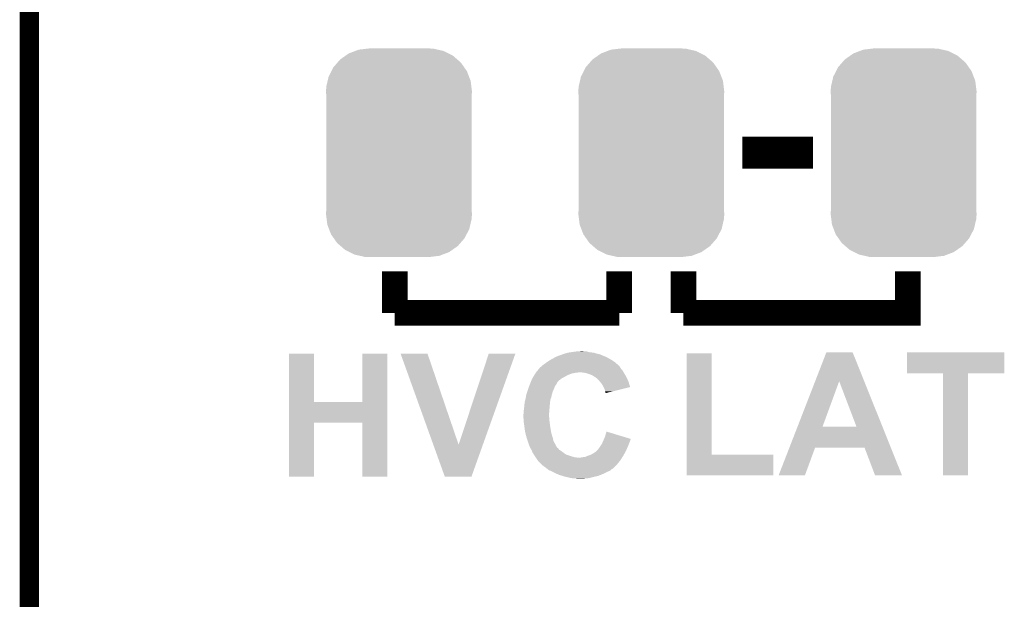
# Model space of a CAD drawing. Extents: x -1.3 to 24.2, y -3.9 to 39.2.
# Tile 28 of 42: x -1.3 to 6.5, y 19.6 to 24.2. Entities that reach past the tile are written whole.
import ezdxf

# ---------------------------------------------------------------- set-up
doc = ezdxf.new("R2010")
doc.units = 0
doc.layers.get('0').update_dxf_attribs({"linetype": 'CONTINUOUS'})
for name, color, linetype in [('DAC_20_CLICK_V100_GKO', 5, 'CONTINUOUS'), ('DAC_20_CLICK_V100_GTO', 14, 'CONTINUOUS'), ('DAC_20_CLICK_V100_GTS', 12, 'CONTINUOUS')]:
    doc.layers.add(name, color=color, linetype=linetype)

# ---------------------------------------------------------------- blocks, each defined once
blk = doc.blocks.new('CUSTOM_55')
for points in [[(-0.423346, 0.769256), (-0.397192, 0.787482), (0.427696, 0.769256), (0.391686, 0.787482)], [(-0.397192, 0.787482), (-0.346778, 0.80667), (0.391686, 0.787482), (0.353772, 0.80667)], [(-0.346778, 0.80667), (-0.319758, 0.816954), (0.353772, 0.80667), (0.308544, 0.816954)], [(-0.319758, 0.816954), (-0.25199, 0.82504), (0.308544, 0.816954), (0.27298, 0.82504)], [(-0.25199, 0.82504), (-0.23749, 0.82677), (0.27298, 0.82504), (0.23749, 0.82677)], [(-0.519626, 0.67767), (-0.48704, 0.715032), (0.516586, 0.67767), (0.49034, 0.715032)], [(-0.48704, 0.715032), (-0.465166, 0.74011), (0.49034, 0.715032), (0.461368, 0.74011)], [(-0.465166, 0.74011), (-0.423346, 0.769256), (0.461368, 0.74011), (0.427696, 0.769256)], [(-0.557316, 0.603886), (-0.535174, 0.647234), (0.55465, 0.603886), (0.537964, 0.647234)], [(-0.535174, 0.647234), (-0.519626, 0.67767), (0.537964, 0.647234), (0.516586, 0.67767)], [(-0.575988, 0.523164), (-0.565176, 0.569912), (0.573482, 0.523164), (0.567726, 0.569912)], [(-0.565176, 0.569912), (-0.557316, 0.603886), (0.567726, 0.569912), (0.55465, 0.603886)], [(-0.57785, 0.48768), (-0.575988, 0.523164), (0.57785, 0.48768), (0.573482, 0.523164)], [(-0.57658, 0.458364), (-0.57785, 0.48768), (0.57658, 0.458364), (0.57785, 0.48768)], [(-0.57658, 0.45836), (-0.57658, 0.458364), (0.57658, 0.45836), (0.57658, 0.458364)], [(-0.57658, -0.45836), (-0.57658, 0.45836), (0.57658, -0.45836), (0.57658, 0.45836)], [(-0.57785, -0.48768), (-0.576582, -0.458364), (0.57785, -0.48768), (0.57658, -0.458364)], [(-0.576582, -0.458364), (-0.57658, -0.45836), (0.57658, -0.458364), (0.57658, -0.45836)], [(-0.57348, -0.523164), (-0.57785, -0.48768), (0.575988, -0.523164), (0.57785, -0.48768)], [(-0.567726, -0.569912), (-0.57348, -0.523164), (0.565174, -0.569912), (0.575988, -0.523164)], [(-0.554648, -0.603886), (-0.567726, -0.569912), (0.557316, -0.603886), (0.565174, -0.569912)], [(-0.537964, -0.647234), (-0.554648, -0.603886), (0.535172, -0.647234), (0.557316, -0.603886)], [(-0.516584, -0.67767), (-0.537964, -0.647234), (0.519626, -0.67767), (0.535172, -0.647234)], [(-0.49034, -0.715032), (-0.516584, -0.67767), (0.487038, -0.715032), (0.519626, -0.67767)], [(-0.461366, -0.74011), (-0.49034, -0.715032), (0.465166, -0.74011), (0.487038, -0.715032)], [(-0.427696, -0.769256), (-0.461366, -0.74011), (0.423344, -0.769256), (0.465166, -0.74011)], [(-0.391684, -0.787482), (-0.427696, -0.769256), (0.397192, -0.787482), (0.423344, -0.769256)], [(-0.353772, -0.80667), (-0.391684, -0.787482), (0.346776, -0.80667), (0.397192, -0.787482)], [(-0.308542, -0.816954), (-0.353772, -0.80667), (0.319758, -0.816954), (0.346776, -0.80667)], [(-0.27298, -0.82504), (-0.308542, -0.816954), (0.251988, -0.82504), (0.319758, -0.816954)], [(-0.23749, -0.82677), (-0.27298, -0.82504), (0.23749, -0.82677), (0.251988, -0.82504)]]:
    blk.add_solid(points)

msp = doc.modelspace()

# ---------------------------------------------------------------- linework, layer by layer
at = {"layer": 'DAC_20_CLICK_V100_GKO', "const_width": 0.1524}
msp.add_lwpolyline([(-1.27, -3.81), (-1.27, 36.83)], dxfattribs=at)
at = {"layer": 'DAC_20_CLICK_V100_GTO'}
for points, const_width in [([(4.37896, 23.114), (4.93776, 23.114)], 0.254), ([(1.6256, 21.844), (1.6256, 22.1742)], 0.2032), ([(3.4036, 21.844), (3.4036, 22.1742)], 0.2032), ([(3.9116, 21.844), (3.9116, 22.1742)], 0.2032), ([(3.9116, 21.844), (5.6896, 21.844), (5.6896, 22.1742)], 0.2032), ([(1.6256, 21.844), (3.4036, 21.844)], 0.2032)]:
    msp.add_lwpolyline(points, dxfattribs=dict(at, const_width=const_width))
for points in [[(2.969894, 21.52142), (2.994652, 21.529038), (3.225802, 21.52142), (3.202942, 21.529038)], [(2.994652, 21.529038), (2.99466, 21.52904), (3.202942, 21.529038), (3.202928, 21.52904)], [(2.99466, 21.52904), (3.02768, 21.53412), (3.202928, 21.52904), (3.162302, 21.53412)], [(3.02768, 21.53412), (3.063226, 21.539198), (3.162302, 21.53412), (3.147062, 21.539198)], [(3.063226, 21.539198), (3.06324, 21.5392), (3.147062, 21.539198), (3.129282, 21.5392)], [(3.06324, 21.5392), (3.101338, 21.54174), (3.129282, 21.5392), (3.116582, 21.54174)], [(4.95573, 21.302922), (5.044452, 21.531562), (5.344412, 21.302922), (5.252724, 21.531562)], [(5.044452, 21.531562), (5.04446, 21.53158), (5.252724, 21.531562), (5.04446, 21.53158)], [(5.68198, 21.366506), (5.682004, 21.531554), (6.454114, 21.366506), (6.45414, 21.531554)], [(5.682004, 21.531554), (5.682006, 21.53158), (6.45414, 21.531554), (5.682006, 21.53158)], [(0.787414, 21.13788), (0.787424, 21.521394), (0.985546, 21.13788), (0.98552, 21.521394)], [(0.787424, 21.521394), (0.787426, 21.52142), (0.98552, 21.521394), (0.787426, 21.52142)], [(1.36906, 21.137906), (1.369084, 21.521394), (1.567168, 21.137906), (1.56718, 21.521394)], [(1.369084, 21.521394), (1.369086, 21.52142), (1.56718, 21.521394), (1.369086, 21.52142)], [(1.671354, 21.5214), (1.671348, 21.521414), (1.884684, 21.5214), (1.671348, 21.521414)], [(1.930542, 20.800134), (1.671354, 21.5214), (2.131084, 20.800134), (1.884684, 21.5214)], [(2.131084, 20.800134), (2.369828, 21.521388), (2.32329, 20.800134), (2.58063, 21.521388)], [(2.369828, 21.521388), (2.36984, 21.52142), (2.58063, 21.521388), (2.36984, 21.52142)], [(2.82194, 21.44776), (2.829052, 21.45284), (3.376388, 21.44776), (3.370582, 21.45284)], [(2.829052, 21.45284), (2.83972, 21.46046), (3.370582, 21.45284), (3.359698, 21.46046)], [(2.83972, 21.46046), (2.855978, 21.47062), (3.359698, 21.46046), (3.345182, 21.47062)], [(2.855978, 21.47062), (2.86004, 21.473158), (3.345182, 21.47062), (3.340614, 21.473158)], [(2.86004, 21.473158), (2.90119, 21.49602), (3.340614, 21.473158), (3.299462, 21.49602)], [(2.90119, 21.49602), (2.905762, 21.49856), (3.299462, 21.49602), (3.293112, 21.49856)], [(2.905762, 21.49856), (2.926716, 21.50618), (3.293112, 21.49856), (3.27406, 21.50618)], [(2.926716, 21.50618), (2.954648, 21.516338), (3.27406, 21.50618), (3.251202, 21.516338)], [(2.954648, 21.516338), (2.96164, 21.51888), (3.251202, 21.516338), (3.238498, 21.51888)], [(2.96164, 21.51888), (2.969894, 21.52142), (3.238498, 21.51888), (3.225802, 21.52142)], [(3.937004, 20.72132), (3.937024, 21.523934), (4.135146, 20.72132), (4.13512, 21.523934)], [(3.937024, 21.523934), (3.937026, 21.52396), (4.13512, 21.523934), (3.937026, 21.52396)], [(2.74343, 21.37156), (2.745046, 21.374098), (3.073396, 21.37156), (3.081018, 21.374098)], [(2.745046, 21.3741), (2.748282, 21.379182), (3.438146, 21.3741), (3.435096, 21.379182)], [(2.745046, 21.374098), (2.745046, 21.3741), (3.081018, 21.374098), (3.091182, 21.3741)], [(2.748282, 21.379182), (2.75742, 21.389338), (3.435096, 21.379182), (3.429002, 21.389338)], [(2.75742, 21.389338), (2.77114, 21.404582), (3.429002, 21.389338), (3.41594, 21.404582)], [(2.77114, 21.404582), (2.771144, 21.407124), (3.41594, 21.404582), (3.41376, 21.407124)], [(2.771144, 21.407124), (2.771146, 21.407126), (3.41376, 21.407124), (3.41376, 21.407126)], [(2.771146, 21.407126), (2.77622, 21.4122), (3.41376, 21.407126), (3.411222, 21.4122)], [(2.77622, 21.4122), (2.783836, 21.417278), (3.411222, 21.4122), (3.40868, 21.417278)], [(2.783836, 21.417278), (2.783842, 21.417282), (3.40868, 21.417278), (3.408678, 21.417282)], [(2.783842, 21.417282), (2.791456, 21.424896), (3.408678, 21.417282), (3.403596, 21.424896)], [(2.791456, 21.424896), (2.793998, 21.427438), (3.403596, 21.424896), (3.398524, 21.427438)], [(2.793998, 21.427438), (2.794002, 21.427442), (3.398524, 21.427438), (3.39852, 21.427442)], [(2.794002, 21.427442), (2.800342, 21.432514), (3.39852, 21.427442), (3.393446, 21.432514)], [(2.800342, 21.432514), (2.803492, 21.435034), (3.393446, 21.432514), (3.39344, 21.435034)], [(2.803492, 21.435034), (2.803524, 21.43506), (3.39344, 21.435034), (3.390902, 21.43506)], [(2.803524, 21.43506), (2.8067, 21.4376), (3.390902, 21.43506), (3.388, 21.4376)], [(2.8067, 21.4376), (2.82194, 21.44776), (3.388, 21.4376), (3.376388, 21.44776)], [(3.11912, 21.37156), (3.091182, 21.3741), (3.43967, 21.37156), (3.438146, 21.3741)], [(2.701074, 21.292814), (2.702134, 21.295358), (2.913374, 21.292814), (2.91338, 21.295358)], [(2.702134, 21.295358), (2.707428, 21.308062), (2.91338, 21.295358), (2.926082, 21.308062)], [(2.707428, 21.308062), (2.712718, 21.32076), (2.926082, 21.308062), (2.94132, 21.32076)], [(2.712718, 21.32076), (2.71272, 21.320762), (2.94132, 21.32076), (2.941322, 21.320762)], [(2.71272, 21.320762), (2.718644, 21.330918), (2.941322, 21.320762), (2.956558, 21.330918)], [(2.718644, 21.330918), (2.72309, 21.33854), (2.956558, 21.330918), (2.9718, 21.33854)], [(2.72309, 21.33854), (2.7305, 21.35124), (2.9718, 21.33854), (2.99508, 21.35124)], [(2.7305, 21.35124), (2.732116, 21.35378), (2.99508, 21.35124), (2.999738, 21.35378)], [(2.732116, 21.35378), (2.73858, 21.363938), (2.999738, 21.35378), (3.02768, 21.363938)], [(2.73858, 21.363938), (2.741814, 21.36902), (3.02768, 21.363938), (3.05308, 21.36902)], [(2.741814, 21.36902), (2.74343, 21.37156), (3.05308, 21.36902), (3.063238, 21.37156)], [(3.144518, 21.36648), (3.11912, 21.37156), (3.442718, 21.36648), (3.43967, 21.37156)], [(3.15214, 21.36394), (3.144518, 21.36648), (3.44424, 21.36394), (3.442718, 21.36648)], [(3.16738, 21.35886), (3.15214, 21.36394), (3.447204, 21.35886), (3.44424, 21.36394)], [(3.187704, 21.35124), (3.16738, 21.35886), (3.451648, 21.35124), (3.447204, 21.35886)], [(3.202938, 21.341082), (3.187704, 21.35124), (3.457574, 21.341082), (3.451648, 21.35124)], [(3.213096, 21.336002), (3.202938, 21.341082), (3.460538, 21.336002), (3.457574, 21.341082)], [(3.215642, 21.333458), (3.213096, 21.336002), (3.46202, 21.333458), (3.460538, 21.336002)], [(3.220714, 21.328386), (3.215642, 21.333458), (3.464196, 21.328386), (3.46202, 21.333458)], [(3.223258, 21.32838), (3.220714, 21.328386), (3.464198, 21.32838), (3.464196, 21.328386)], [(3.241042, 21.3106), (3.223258, 21.32838), (3.47182, 21.3106), (3.464198, 21.32838)], [(3.252154, 21.2979), (3.241042, 21.3106), (3.477262, 21.2979), (3.47182, 21.3106)], [(3.25882, 21.29028), (3.252154, 21.2979), (3.479638, 21.29028), (3.477262, 21.2979)], [(4.815804, 20.942328), (4.95573, 21.302922), (5.01397, 20.942328), (5.146024, 21.302922)], [(5.283168, 20.9423), (5.146024, 21.302922), (5.489024, 20.9423), (5.344412, 21.302922)], [(5.968974, 21.36648), (5.68198, 21.366506), (6.454114, 21.36648), (6.454114, 21.366506)], [(5.968976, 21.366454), (5.968974, 21.36648), (6.16712, 21.366454), (6.454114, 21.36648)], [(5.969, 20.556246), (5.968976, 21.366454), (6.167094, 20.556246), (6.16712, 21.366454)], [(2.673774, 21.21662), (2.6797, 21.2344), (2.875278, 21.21662), (2.8829, 21.2344)], [(2.6797, 21.2344), (2.68732, 21.25726), (2.8829, 21.2344), (2.892044, 21.25726)], [(2.68732, 21.25726), (2.688296, 21.2598), (2.892044, 21.25726), (2.89306, 21.2598)], [(2.688296, 21.2598), (2.692202, 21.269956), (2.89306, 21.2598), (2.898138, 21.269956)], [(2.692202, 21.269956), (2.695136, 21.277582), (2.898138, 21.269956), (2.905756, 21.277582)], [(2.695136, 21.277582), (2.698064, 21.285198), (2.905756, 21.277582), (2.9083, 21.285198)], [(2.698064, 21.285198), (2.700018, 21.290276), (2.9083, 21.285198), (2.910838, 21.290276)], [(2.700018, 21.290276), (2.70002, 21.29028), (2.910838, 21.290276), (2.91084, 21.29028)], [(2.70002, 21.29028), (2.701074, 21.292814), (2.91084, 21.29028), (2.913374, 21.292814)], [(3.271518, 21.272496), (3.25882, 21.29028), (3.485182, 21.272496), (3.479638, 21.29028)], [(3.279144, 21.257254), (3.271518, 21.272496), (3.489932, 21.257254), (3.485182, 21.272496)], [(3.28168, 21.25218), (3.279144, 21.257254), (3.469622, 21.25218), (3.489932, 21.257254)], [(3.289298, 21.234402), (3.28168, 21.25218), (3.398464, 21.234402), (3.469622, 21.25218)], [(3.29184, 21.221702), (3.289298, 21.234402), (3.347632, 21.221702), (3.398464, 21.234402)], [(3.294378, 21.216624), (3.29184, 21.221702), (3.327306, 21.216624), (3.347632, 21.221702)], [(2.6543, 21.13534), (2.659378, 21.155658), (2.855468, 21.13534), (2.8575, 21.155658)], [(2.659378, 21.155658), (2.66192, 21.16582), (2.8575, 21.155658), (2.861308, 21.16582)], [(2.66192, 21.16582), (2.663612, 21.175978), (2.861308, 21.16582), (2.865118, 21.175978)], [(2.663612, 21.175978), (2.667002, 21.196302), (2.865118, 21.175978), (2.869634, 21.196302)], [(2.667002, 21.196302), (2.667848, 21.198842), (2.869634, 21.196302), (2.8702, 21.198842)], [(2.667848, 21.198842), (2.673774, 21.21662), (2.8702, 21.198842), (2.875278, 21.21662)], [(3.29438, 21.211566), (3.294378, 21.216624), (3.307062, 21.211566), (3.327306, 21.216624)], [(3.296894, 21.21154), (3.29438, 21.211566), (3.306958, 21.21154), (3.307062, 21.211566)], [(3.29692, 21.209032), (3.296894, 21.21154), (3.29692, 21.209032), (3.306958, 21.21154)], [(0.78741, 20.97532), (0.787414, 21.13788), (1.567164, 20.97532), (1.567168, 21.13788)], [(0.985546, 21.13788), (1.36906, 21.137906), (1.567168, 21.13788), (1.567168, 21.137906)], [(2.64668, 21.06676), (2.64922, 21.08708), (2.849456, 21.06676), (2.851148, 21.08708)], [(2.64668, 21.051522), (2.64668, 21.06676), (2.848186, 21.051522), (2.849456, 21.06676)], [(2.64922, 21.08708), (2.650912, 21.10232), (2.851148, 21.08708), (2.85242, 21.10232)], [(2.650912, 21.10232), (2.65176, 21.10994), (2.85242, 21.10232), (2.853112, 21.10994)], [(2.65176, 21.10994), (2.653792, 21.13026), (2.853112, 21.10994), (2.85496, 21.13026)], [(2.653792, 21.13026), (2.6543, 21.13534), (2.85496, 21.13026), (2.855468, 21.13534)], [(2.64414, 21.038822), (2.644648, 21.041362), (2.84734, 21.038822), (2.84734, 21.041362)], [(2.64414, 21.026118), (2.64414, 21.038822), (2.84734, 21.026118), (2.84734, 21.038822)], [(2.64444, 21.021038), (2.64414, 21.026118), (2.84734, 21.021038), (2.84734, 21.026118)], [(2.645038, 21.010878), (2.64444, 21.021038), (2.84988, 21.010878), (2.84734, 21.021038)], [(2.644648, 21.041362), (2.64668, 21.051522), (2.84734, 21.041362), (2.848186, 21.051522)], [(2.645934, 20.99564), (2.645038, 21.010878), (2.84988, 20.99564), (2.84988, 21.010878)], [(2.64668, 20.98294), (2.645934, 20.99564), (2.851696, 20.98294), (2.84988, 20.99564)], [(2.647358, 20.97786), (2.64668, 20.98294), (2.85242, 20.97786), (2.851696, 20.98294)], [(0.7874, 20.546086), (0.78741, 20.975294), (0.985494, 20.546086), (0.98552, 20.975294)], [(0.78741, 20.975294), (0.78741, 20.97532), (0.98552, 20.975294), (1.369034, 20.97532)], [(1.36906, 20.546086), (1.369034, 20.97532), (1.567154, 20.546086), (1.567164, 20.97532)], [(2.652776, 20.93722), (2.647358, 20.97786), (2.8575, 20.93722), (2.85242, 20.97786)], [(2.65684, 20.90674), (2.652776, 20.93722), (2.86288, 20.90674), (2.8575, 20.93722)], [(2.659772, 20.894038), (2.65684, 20.90674), (2.86512, 20.894038), (2.86288, 20.90674)], [(4.751728, 20.7772), (4.815794, 20.9423), (5.55523, 20.7772), (5.489024, 20.9423)], [(4.815794, 20.9423), (4.815804, 20.942328), (5.283168, 20.9423), (5.01397, 20.942328)], [(2.66446, 20.87372), (2.659772, 20.894038), (2.871098, 20.87372), (2.86512, 20.894038)], [(2.671494, 20.850862), (2.66446, 20.87372), (2.87782, 20.850862), (2.871098, 20.87372)], [(2.67462, 20.8407), (2.671494, 20.850862), (2.880078, 20.8407), (2.87782, 20.850862)], [(2.678854, 20.827998), (2.67462, 20.8407), (2.8829, 20.827998), (2.880078, 20.8407)], [(2.68478, 20.81022), (2.678854, 20.827998), (2.89306, 20.81022), (2.8829, 20.827998)], [(3.26644, 20.807676), (3.27683, 20.83054), (3.480812, 20.807676), (3.48996, 20.83054)], [(3.27683, 20.83054), (3.27914, 20.83562), (3.48996, 20.83054), (3.491652, 20.83562)], [(3.27914, 20.83562), (3.280196, 20.838158), (3.491652, 20.83562), (3.4925, 20.838158)], [(3.280196, 20.838158), (3.282312, 20.843236), (3.4925, 20.838158), (3.495038, 20.843236)], [(3.282312, 20.843236), (3.283364, 20.84576), (3.495038, 20.843236), (3.49504, 20.84576)], [(3.283364, 20.84576), (3.291842, 20.8661), (3.49504, 20.84576), (3.427856, 20.8661)], [(3.291842, 20.8661), (3.302026, 20.904194), (3.427856, 20.8661), (3.302026, 20.904194)], [(2.021836, 20.54608), (1.930542, 20.800134), (2.232646, 20.54608), (2.32329, 20.800134)], [(2.692172, 20.789898), (2.68478, 20.81022), (2.903222, 20.789898), (2.89306, 20.81022)], [(2.69494, 20.782282), (2.692172, 20.789898), (2.908304, 20.782282), (2.903222, 20.789898)], [(2.699176, 20.77466), (2.69494, 20.782282), (2.91339, 20.77466), (2.908304, 20.782282)], [(2.699178, 20.774654), (2.699176, 20.77466), (2.915926, 20.774654), (2.91339, 20.77466)], [(2.701998, 20.76958), (2.699178, 20.774654), (2.921, 20.76958), (2.915926, 20.774654)], [(2.706232, 20.761958), (2.701998, 20.76958), (2.926082, 20.761958), (2.921, 20.76958)], [(2.70764, 20.75942), (2.706232, 20.761958), (2.92989, 20.75942), (2.926082, 20.761958)], [(2.711028, 20.7518), (2.70764, 20.75942), (2.94132, 20.7518), (2.92989, 20.75942)], [(2.7178, 20.736562), (2.711028, 20.7518), (2.961638, 20.736562), (2.94132, 20.7518)], [(3.220722, 20.746722), (3.23088, 20.75688), (3.454062, 20.746722), (3.45948, 20.75688)], [(3.23088, 20.75688), (3.230882, 20.756882), (3.45948, 20.75688), (3.45948, 20.756882)], [(3.230882, 20.756882), (3.24104, 20.76958), (3.45948, 20.756882), (3.464922, 20.76958)], [(3.24104, 20.76958), (3.244426, 20.77466), (3.464922, 20.76958), (3.4671, 20.77466)], [(3.244426, 20.77466), (3.254588, 20.7899), (3.4671, 20.77466), (3.47472, 20.7899)], [(3.254588, 20.7899), (3.26475, 20.805142), (3.47472, 20.7899), (3.4798, 20.805142)], [(3.26475, 20.805142), (3.26644, 20.807676), (3.4798, 20.805142), (3.480812, 20.807676)], [(4.665992, 20.556254), (4.75172, 20.77718), (4.874252, 20.556254), (4.955536, 20.77718)], [(4.75172, 20.77718), (4.751728, 20.7772), (4.955536, 20.77718), (5.34668, 20.7772)], [(5.430516, 20.556238), (5.34668, 20.7772), (5.643838, 20.556238), (5.55523, 20.7772)], [(2.717802, 20.73656), (2.7178, 20.736562), (2.96164, 20.73656), (2.961638, 20.736562)], [(2.727326, 20.72132), (2.717802, 20.73656), (2.984496, 20.72132), (2.96164, 20.73656)], [(2.7305, 20.71624), (2.727326, 20.72132), (2.999738, 20.71624), (2.984496, 20.72132)], [(2.733888, 20.71116), (2.7305, 20.71624), (3.01498, 20.71116), (2.999738, 20.71624)], [(2.74066, 20.701), (2.733888, 20.71116), (3.048002, 20.701), (3.01498, 20.71116)], [(2.742354, 20.69846), (2.74066, 20.701), (3.065782, 20.69846), (3.048002, 20.701)], [(2.75082, 20.68576), (2.742354, 20.69846), (3.418522, 20.68576), (3.42646, 20.69846)], [(2.756536, 20.67814), (2.75082, 20.68576), (3.41376, 20.67814), (3.418522, 20.68576)], [(2.75844, 20.6756), (2.756536, 20.67814), (3.411728, 20.6756), (3.41376, 20.67814)], [(2.76352, 20.66798), (2.75844, 20.6756), (3.405632, 20.66798), (3.411728, 20.6756)], [(3.098802, 20.69846), (3.11404, 20.701), (3.42646, 20.69846), (3.428046, 20.701)], [(3.11404, 20.701), (3.134362, 20.703542), (3.428046, 20.701), (3.429636, 20.703542)], [(3.134362, 20.703542), (3.15214, 20.71116), (3.429636, 20.703542), (3.434396, 20.71116)], [(3.15214, 20.71116), (3.175002, 20.71878), (3.434396, 20.71116), (3.43916, 20.71878)], [(3.175002, 20.71878), (3.19786, 20.73148), (3.43916, 20.71878), (3.445932, 20.73148)], [(3.19786, 20.73148), (3.220722, 20.746722), (3.445932, 20.73148), (3.454062, 20.746722)], [(3.937, 20.556246), (3.937004, 20.721294), (4.625314, 20.556246), (4.62534, 20.721294)], [(3.937004, 20.721294), (3.937004, 20.72132), (4.62534, 20.721294), (4.135146, 20.72132)], [(2.79146, 20.64004), (2.76352, 20.66798), (3.38328, 20.64004), (3.405632, 20.66798)], [(2.793998, 20.637502), (2.79146, 20.64004), (3.380742, 20.637502), (3.38328, 20.64004)], [(2.815772, 20.62226), (2.793998, 20.637502), (3.3655, 20.62226), (3.380742, 20.637502)], [(2.8194, 20.61972), (2.815772, 20.62226), (3.362536, 20.61972), (3.3655, 20.62226)], [(2.83528, 20.60702), (2.8194, 20.61972), (3.347718, 20.60702), (3.362536, 20.61972)], [(2.835288, 20.607014), (2.83528, 20.60702), (3.345174, 20.607014), (3.347718, 20.60702)], [(2.844804, 20.599402), (2.835288, 20.607014), (3.337562, 20.599402), (3.345174, 20.607014)], [(2.84481, 20.5994), (2.844804, 20.599402), (3.33756, 20.5994), (3.337562, 20.599402)], [(2.855982, 20.59432), (2.84481, 20.5994), (3.329938, 20.59432), (3.33756, 20.5994)], [(2.867154, 20.58924), (2.855982, 20.59432), (3.31978, 20.58924), (3.329938, 20.59432)], [(0.985494, 20.54606), (0.7874, 20.546086), (0.985494, 20.54606), (0.985494, 20.546086)], [(1.567154, 20.54606), (1.36906, 20.546086), (1.567154, 20.54606), (1.567154, 20.546086)], [(2.23264, 20.54606), (2.021836, 20.54608), (2.23264, 20.54606), (2.232646, 20.54608)], [(2.87274, 20.5867), (2.867154, 20.58924), (3.31343, 20.5867), (3.31978, 20.58924)], [(2.87782, 20.58416), (2.87274, 20.5867), (3.30708, 20.58416), (3.31343, 20.5867)], [(2.89814, 20.574), (2.87782, 20.58416), (3.28676, 20.574), (3.30708, 20.58416)], [(2.909316, 20.56892), (2.89814, 20.574), (3.2766, 20.56892), (3.28676, 20.574)], [(2.92608, 20.5613), (2.909316, 20.56892), (3.25882, 20.5613), (3.2766, 20.56892)], [(2.95148, 20.55368), (2.92608, 20.5613), (3.238498, 20.55368), (3.25882, 20.5613)], [(2.966726, 20.5486), (2.95148, 20.55368), (3.21818, 20.5486), (3.238498, 20.55368)], [(2.97434, 20.546062), (2.966726, 20.5486), (3.206758, 20.546062), (3.21818, 20.5486)], [(2.987046, 20.54352), (2.97434, 20.546062), (3.195322, 20.54352), (3.206758, 20.546062)], [(2.99974, 20.54098), (2.987046, 20.54352), (3.186854, 20.54098), (3.195322, 20.54352)], [(3.02006, 20.5359), (2.99974, 20.54098), (3.169918, 20.5359), (3.186854, 20.54098)], [(3.04038, 20.53336), (3.02006, 20.5359), (3.14452, 20.53336), (3.169918, 20.5359)], [(3.070858, 20.53082), (3.055618, 20.53336), (3.116582, 20.53082), (3.14452, 20.53336)], [(4.625314, 20.55622), (3.937, 20.556246), (4.625314, 20.55622), (4.625314, 20.556246)], [(4.87424, 20.55622), (4.665992, 20.556254), (4.87424, 20.55622), (4.874252, 20.556254)], [(5.643844, 20.55622), (5.643838, 20.556238), (5.643844, 20.55622), (5.430516, 20.556238)], [(6.167094, 20.55622), (5.969, 20.556246), (6.167094, 20.55622), (6.167094, 20.556246)]]:
    msp.add_solid(points, dxfattribs=at)

# ---------------------------------------------------------------- block references
at = {"layer": 'DAC_20_CLICK_V100_GTS'}
for p in [(1.65862, 23.114), (3.6576, 23.114), (5.65658, 23.114)]:
    msp.add_blockref('CUSTOM_55', p, dxfattribs=at)

doc.saveas('drawing.dxf')
